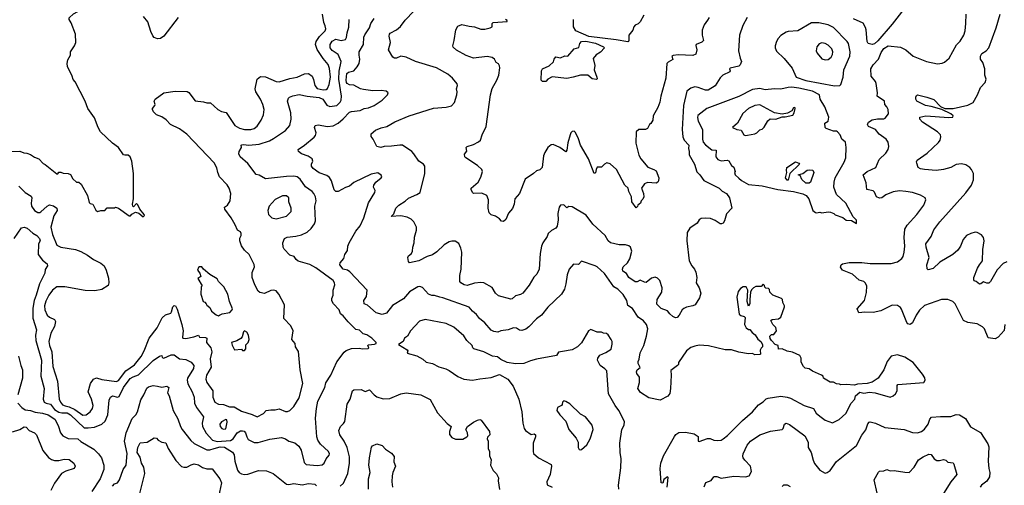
# Model space of a CAD drawing. Extents: x 1933546 to 2138868, y 524910 to 667279.
# Tile 198 of 256: x 2001422 to 2010803, y 606643 to 611083. Entities that reach past the tile are written whole.
import ezdxf

# ---------------------------------------------------------------- set-up
doc = ezdxf.new("R2010")
doc.units = 0

msp = doc.modelspace()

# ---------------------------------------------------------------- linework, layer by layer
at = {"layer": '0CON10XD'}
for points in [[(2001912.7, 611052.7), (2001893.8, 611085), (2001895, 611100), (2001935, 611137.5), (2001975, 611160), (2001986.7, 611195), (2001983.3, 611225), (2001870, 611425), (2001827.4, 611477.4), (2001797.5, 611535), (2001742.5, 611585), (2001722.9, 611615), (2001710, 611655), (2001712.5, 611675), (2001730.8, 611705), (2001755, 611768.8), (2001845, 611830), (2001865, 611852.5), (2001863.8, 611875), (2001855, 611888.8), (2001768, 611925), (2001525, 611989.5), (2001342.2, 612017.8)], [(2008354.2, 611105), (2008312.7, 611027.3), (2008280, 610935), (2008270, 610785), (2008285.9, 610715.9), (2008300, 610685), (2008287.5, 610652.5), (2008275, 610640.8), (2008190.6, 610619.4), (2008186.2, 610615), (2008192, 610595), (2008188, 610585), (2008122, 610555), (2008095, 610528.8), (2008046.9, 610453.1), (2007982.2, 610412.2), (2007955, 610409.6), (2007885, 610437.5), (2007855, 610442.2), (2007815, 610431.4), (2007778.9, 610401.1), (2007745.9, 610265), (2007734.6, 610035), (2007739.1, 609965), (2007753.1, 609933.1), (2007796.2, 609885), (2007792.9, 609855), (2007800.8, 609825), (2007800.6, 609795), (2007850, 609705), (2007872.7, 609632.7), (2007900.6, 609605), (2007939.7, 609549.7), (2008085, 609475.5), (2008115, 609448.5), (2008155.6, 609425), (2008186, 609385), (2008207.1, 609285), (2008156.8, 609233.2), (2008136.9, 609165), (2008125, 609144.2), (2008110, 609135), (2008095, 609137.1), (2008048.3, 609168.3), (2008005, 609186.9), (2007955, 609192), (2007915, 609186), (2007895, 609173.3), (2007877.7, 609142.3), (2007806.7, 609095), (2007782, 609055), (2007777.1, 608975), (2007801.4, 608785), (2007826.3, 608736.3), (2007851.1, 608705), (2007862.9, 608675), (2007872.9, 608625), (2007868.6, 608575), (2007895.8, 608525), (2007912.5, 608475), (2007899.3, 608430.7), (2007856.7, 608365), (2007835, 608353.8), (2007775, 608343.3), (2007751.2, 608328.8), (2007734.2, 608315.8), (2007706.2, 608265), (2007685, 608243.3), (2007670.7, 608240.7), (2007645, 608252.5), (2007615, 608278.8), (2007595.5, 608305.5), (2007535, 608328.6), (2007491.3, 608371.3), (2007495.8, 608415), (2007540.8, 608485), (2007542, 608525), (2007522, 608595), (2007498.8, 608618.8), (2007475, 608628.8), (2007440.3, 608619.7), (2007392.3, 608577.7), (2007375, 608579.2), (2007335, 608598.6), (2007305.7, 608584.3), (2007287.1, 608582.9), (2007225, 608624.5), (2007203.1, 608663.1), (2007168.6, 608685), (2007165.7, 608705), (2007172.9, 608725), (2007213.1, 608765), (2007235, 608803.3), (2007255.5, 608875), (2007242, 608915), (2007225, 608927.5), (2007195.5, 608935.5), (2007135, 608937.1), (2007052, 608955), (2007030, 608975), (2006999.2, 609025), (2006883.6, 609133.6), (2006818.7, 609218.7), (2006685, 609297.5), (2006655, 609301.2), (2006635, 609287.5), (2006605, 609316.2), (2006574.1, 609315.9), (2006561.2, 609295), (2006550, 609235), (2006551.4, 609175), (2006541.4, 609115), (2006528.8, 609095), (2006488, 609072), (2006457.5, 609045), (2006447.5, 609015), (2006405.8, 608954.2), (2006394.2, 608925), (2006380.8, 608855), (2006371.9, 608705), (2006350, 608655), (2006322.1, 608627.9), (2006275, 608552), (2006215, 608475.8), (2006195, 608462.5), (2006145, 608450), (2006115, 608421.2), (2006101.7, 608418.3), (2005985, 608450), (2005955, 608473.8), (2005925, 608528.8), (2005845, 608573.1), (2005815, 608577.8), (2005755, 608570.8), (2005685, 608549.2), (2005656.7, 608555), (2005626.7, 608575), (2005616.7, 608586.7), (2005614.3, 608644.3), (2005629.2, 608705), (2005635.5, 608865.5), (2005625.5, 608905.5), (2005605, 608950), (2005571.2, 608971.2), (2005538.8, 608971.2), (2005515, 608965.8), (2005465, 608935.7), (2005395, 608868), (2005355, 608842), (2005305, 608825.6), (2005225, 608783.6), (2005136.1, 608766.1), (2005126, 608776), (2005119.4, 608815), (2005127.2, 608832.8), (2005155.8, 608855), (2005164, 608875), (2005168, 608915), (2005182, 608955), (2005185, 609010), (2005203.3, 609075), (2005202.5, 609105), (2005175.9, 609155.9), (2005150.5, 609180.5), (2005115, 609198.8), (2005055, 609212), (2004962.5, 609205), (2004987, 609233), (2005004.3, 609285.7), (2005034.2, 609315.8), (2005095, 609352.5), (2005125, 609382.2), (2005205, 609415.5), (2005236.2, 609435), (2005280.6, 609615), (2005282.5, 609685), (2005268, 609705), (2005223.6, 609733.6), (2005177.5, 609805), (2005158, 609825), (2005070, 609885), (2005045, 609887.5), (2004964.6, 609875.4), (2004895, 609872.7), (2004864.5, 609864.5), (2004824, 609874), (2004790, 609945), (2004770.5, 609970.5), (2004770, 609995), (2004812.1, 610027.9), (2004865, 610051.8), (2004921.2, 610065), (2004995, 610108.1), (2005133.3, 610165), (2005365, 610240.6), (2005485, 610248.6), (2005535, 610261.2), (2005565.6, 610294.4), (2005588.6, 610365), (2005591.4, 610395), (2005584.3, 610425), (2005594.2, 610455), (2005590.6, 610470.6), (2005545.7, 610525), (2005502.8, 610562.8), (2005393.8, 610625), (2005192.5, 610685), (2005105, 610726), (2005055, 610734), (2005012.5, 610715), (2004992.5, 610715), (2004976.7, 610725), (2004937.1, 610795), (2004954, 610865), (2004942, 610925), (2004946.7, 610945), (2004953.3, 610955), (2005011.2, 610985), (2005051.8, 611018.2), (2005095, 611077.5), (2005176, 611165)], [(2009846.2, 611183.8), (2009735, 611040), (2009598.8, 610881.2), (2009567.8, 610852.2), (2009545, 610847.5), (2009507, 610857), (2009495, 610873.8), (2009485.5, 610985.5), (2009479.7, 611009.7), (2009458.9, 611048.9), (2009365, 611091.5)], [(2001370.8, 608995), (2001440.9, 609099.1), (2001465, 609104), (2001495, 609094), (2001546.1, 609046.1), (2001587.1, 609025), (2001610.6, 608995), (2001615.8, 608975), (2001602.5, 608945), (2001598.8, 608845), (2001640.3, 608790.3), (2001683.3, 608755), (2001686.2, 608735), (2001665, 608702.5), (2001662.5, 608665), (2001609.6, 608565), (2001579, 608455), (2001558.8, 608405), (2001546.5, 608333.5), (2001546.6, 608236.6), (2001581.1, 608125), (2001571.5, 608075), (2001577.5, 608025), (2001629.2, 607835), (2001624.6, 607685.4), (2001654.1, 607565), (2001645.4, 607465), (2001656.7, 607435), (2001675, 607425.3), (2001715, 607417.9), (2001755, 607367.5), (2001795, 607341), (2001823.6, 607333.6), (2001875, 607333.3), (2001906.8, 607316.8), (2002035, 607192.7), (2002075, 607190.4), (2002135, 607199.2), (2002204.6, 607225.4), (2002236.2, 607253.8), (2002263.6, 607315), (2002275.7, 607455), (2002286.6, 607483.4), (2002305, 607496.7), (2002355, 607484.6), (2002370, 607490), (2002412.7, 607575), (2002475, 607660.5), (2002502, 607678), (2002555, 607695.3), (2002695, 607832.2), (2002755, 607876), (2002775, 607880), (2002781.2, 607861.2), (2002795, 607855.8), (2002865, 607887.3), (2002895, 607887.1), (2002945, 607847.7), (2003005, 607844.2), (2003055, 607817.5), (2003081.9, 607785), (2003076.9, 607756.9), (2003019.5, 607665), (2003017.3, 607645), (2003025, 607610), (2003064.5, 607534.5), (2003083.1, 607485), (2003086.9, 607426.9), (2003105.3, 607385.3), (2003174.4, 607295), (2003160.7, 607235), (2003164.7, 607204.7), (2003199.4, 607139.4), (2003259.5, 607075), (2003305, 607061.6), (2003431, 607069), (2003455.8, 607085), (2003495, 607144.4), (2003525, 607161.4), (2003545, 607164.3), (2003559.7, 607159.7), (2003574.4, 607145), (2003585, 607104), (2003600.1, 607080.1), (2003655, 607050.6), (2003695, 607051.9), (2003805, 607082.5), (2003915, 607098), (2003953.3, 607085), (2003985, 607064.3), (2004045, 607048), (2004083.3, 607015), (2004105, 606977.5), (2004131.8, 606861.8), (2004152.9, 606842.9), (2004256.4, 606833.6), (2004305, 606840), (2004322.9, 606855), (2004343, 606897), (2004370.5, 606929.5), (2004373.3, 606945), (2004364.5, 606965), (2004287.1, 607035), (2004261.4, 607075), (2004253.3, 607105), (2004239.4, 607285), (2004248.6, 607375), (2004263.2, 607446.8), (2004328.6, 607575), (2004338.1, 607621.9), (2004386.8, 607693.2), (2004445, 607821.2), (2004515, 607913.8), (2004531.7, 607928.3), (2004582.2, 607947.8), (2004660.3, 607950.3), (2004685, 607944.5), (2004740.7, 607949.3), (2004750, 607955), (2004740, 607975), (2004745, 607983.3), (2004802.3, 607987.7), (2004817.5, 607995), (2004817.5, 608005), (2004775.8, 608045.8), (2004728.3, 608078.3), (2004695, 608088.8), (2004661.2, 608121.2), (2004625, 608130), (2004552.3, 608202.3), (2004505, 608260), (2004479.4, 608279.4), (2004465.8, 608315.8), (2004410.6, 608375), (2004396.7, 608403.3), (2004396.2, 608425), (2004410, 608455), (2004410, 608505), (2004425.5, 608555), (2004421.8, 608575), (2004407.3, 608595), (2004245, 608717.1), (2004185, 608748.2), (2004075, 608778.9), (2004055.6, 608795), (2004038, 608825), (2003995, 608838.6), (2003942, 608895), (2003934, 608915), (2003930.8, 608955), (2003944.4, 608995.6), (2003970.3, 609009.7), (2004052.7, 609017.3), (2004107.4, 609032.6), (2004161.7, 609058.3), (2004198.7, 609091.3), (2004231.2, 609135), (2004239.2, 609165), (2004234.6, 609305), (2004246, 609355), (2004240.7, 609395), (2004225.8, 609425.8), (2004209.4, 609445), (2004145, 609489.6), (2004093, 609563), (2004065, 609583.3), (2004035, 609589.6), (2003963, 609587), (2003765, 609565.6), (2003705, 609600), (2003675, 609607.5), (2003595, 609711.2), (2003523.8, 609775), (2003508.8, 609805), (2003512, 609825), (2003535.8, 609864.2), (2003533.3, 609885), (2003538.8, 609891.2), (2003555, 609894), (2003605, 609886.1), (2003705, 609895.4), (2003801.5, 609928.5), (2003838.9, 609951.1), (2003955.8, 610025), (2003994.4, 610075), (2004009.4, 610135), (2004006.7, 610195), (2003974.3, 610305), (2003982.5, 610335), (2003994, 610345), (2004025, 610357.8), (2004085, 610369.3), (2004162.7, 610352.7), (2004275, 610342.4), (2004309.6, 610325), (2004349.2, 610269.2), (2004375.6, 610254.4), (2004444.6, 610265.4), (2004474.7, 610295.3), (2004483.9, 610316.1), (2004487.7, 610355), (2004461.3, 610515), (2004466.6, 610593.4), (2004484.7, 610685), (2004455, 610750), (2004400.5, 610790.5), (2004380.6, 610815), (2004379.2, 610845), (2004400.8, 610879.2), (2004435, 610896.7), (2004485, 610885.9), (2004525, 610895.5), (2004537.4, 610912.6), (2004541.8, 610958.2), (2004559.6, 611010.4), (2004561.2, 611085)], [(2002931.2, 611105), (2002795, 610926.2), (2002765, 610903.8), (2002735, 610901.2), (2002705, 610913.8), (2002690.3, 610930.3), (2002670.7, 610970.7), (2002642.4, 611062.4), (2002603, 611113)], [(2002945, 610043.6), (2002858.6, 610085), (2002817.1, 610127.1), (2002775, 610155.7), (2002725, 610176.7), (2002697.5, 610205), (2002687.5, 610225), (2002687.5, 610235), (2002710, 610265), (2002712.5, 610275), (2002703.3, 610305), (2002712.5, 610325), (2002795, 610386.2), (2002905, 610400), (2003019.1, 610399.1), (2003035, 610388.8), (2003095, 610310), (2003175, 610300), (2003205, 610290), (2003239.5, 610289.5), (2003308.8, 610225), (2003345, 610206.9), (2003388, 610198), (2003473.3, 610075), (2003515, 610049.6), (2003564.6, 610035.4), (2003625, 610036.5), (2003655, 610045.7), (2003683.4, 610066.6), (2003721.9, 610125), (2003745.7, 610175), (2003751.4, 610225), (2003740, 610275), (2003715, 610324.2), (2003672.5, 610395), (2003667, 610423), (2003684.6, 610515), (2003717.4, 610542.6), (2003765, 610536.7), (2003865, 610494.6), (2003895, 610491.5), (2003995, 610523.6), (2004065, 610533.6), (2004135, 610567.3), (2004175, 610571.2), (2004207.3, 610545), (2004221.9, 610511.9), (2004234.6, 610455), (2004255, 610428.1), (2004315, 610415.5), (2004342.6, 610417.4), (2004355, 610425.8), (2004372.3, 610465), (2004382.6, 610535), (2004375, 610616.2), (2004361.5, 610655), (2004312.1, 610712.1), (2004257.6, 610797.6), (2004239.5, 610845), (2004246.7, 610875), (2004277.1, 610922.9), (2004332, 610975), (2004337.5, 610995), (2004332.9, 611022.9), (2004320, 611055), (2004306, 611135)], [(2008124.4, 607085.6), (2008165, 607119.2), (2008307.6, 607262.4), (2008405, 607342.9), (2008459.8, 607410.2), (2008505, 607439.2), (2008533.7, 607466.3), (2008554.6, 607475.4), (2008675, 607492.2), (2008735, 607484.4), (2008765, 607473.1), (2008895, 607404), (2008985, 607375.6), (2009010.8, 607330.8), (2009045, 607301.4), (2009095, 607264.3), (2009165, 607238), (2009228.8, 607271.2), (2009292.7, 607327.3), (2009343.8, 607425), (2009378, 607465), (2009386.7, 607495), (2009425, 607532.5), (2009465, 607521.2), (2009518.3, 607531.7), (2009573.9, 607526.1), (2009715, 607483.8), (2009745, 607496), (2009766.2, 607515), (2009781.2, 607545), (2009782.5, 607595), (2009790, 607605), (2010035, 607622.5), (2010050, 607645), (2010045, 607667.5), (2010025, 607703.3), (2009935, 607813.8), (2009855, 607863.8), (2009785, 607886.7), (2009725, 607873.3), (2009686.7, 607825), (2009654, 607745), (2009602.5, 607665), (2009545, 607627.5), (2009495, 607614), (2009405, 607606.2), (2009375, 607597.5), (2009295, 607603.3), (2009245, 607600), (2009231.7, 607608.3), (2009205, 607610), (2009175, 607627.5), (2009145, 607627.5), (2009080, 607665), (2009077.5, 607685), (2009062.5, 607695), (2008975, 607731.2), (2008943.9, 607753.9), (2008905, 607761.2), (2008890.8, 607775), (2008868.3, 607818.3), (2008868.8, 607855), (2008855, 607882.5), (2008785, 607913.8), (2008735, 607923.8), (2008685, 607943.3), (2008651.7, 607941.7), (2008650, 607975), (2008620, 607985), (2008583.6, 608023.6), (2008573, 608043), (2008570, 608065), (2008585, 608080), (2008608.3, 608081.7), (2008632.5, 608115), (2008627, 608147), (2008597, 608177), (2008580, 608215), (2008590, 608225), (2008650.8, 608229.2), (2008673.3, 608245), (2008710, 608345), (2008710, 608355), (2008692.5, 608385), (2008690, 608415), (2008680, 608425), (2008597, 608457), (2008570, 608485), (2008565, 608510), (2008555, 608520), (2008531.7, 608521.7), (2008521.7, 608531.7), (2008518.3, 608548.3), (2008505, 608560), (2008485, 608540), (2008435, 608540), (2008412.7, 608527.3), (2008394.2, 608505.8), (2008386.2, 608485), (2008377.5, 608415), (2008380, 608375), (2008365, 608350), (2008354, 608395), (2008360, 608505), (2008345, 608536.7), (2008315, 608536.7), (2008290.3, 608519.7), (2008267.3, 608492.7), (2008254.3, 608435.7), (2008277.5, 608275), (2008292.1, 608262.1), (2008325, 608253.3), (2008333.6, 608243.6), (2008327.5, 608175), (2008342.5, 608145), (2008365, 608130), (2008378.3, 608128.3), (2008400.7, 608100.7), (2008429.5, 608079.5), (2008455, 608037.5), (2008483, 608013), (2008500, 607985), (2008500, 607965), (2008485, 607950), (2008478.3, 607931.7), (2008480, 607895), (2008475, 607890), (2008425, 607887.5), (2008405, 607900), (2008365, 607898), (2008275, 607912.5), (2008204.1, 607935.9), (2008145, 607936.2), (2007985, 607974.2), (2007895, 607980), (2007855, 607970.8), (2007815, 607955.8), (2007775.5, 607924.5), (2007698.8, 607815), (2007698.8, 607795), (2007690.8, 607785), (2007625, 607739.2), (2007629.6, 607695), (2007624, 607565), (2007615, 607520), (2007596.4, 607493.6), (2007525, 607456), (2007415, 607477.1), (2007336.8, 607526.8), (2007312.5, 607565), (2007327.8, 607625), (2007326.4, 607675), (2007300.9, 607710.9), (2007297.5, 607725), (2007306.4, 607743.6), (2007332.9, 607765), (2007316, 607805), (2007314, 607825), (2007324, 607845), (2007333.3, 607905), (2007367.8, 607975), (2007394.5, 608065), (2007407.1, 608135), (2007394, 608175), (2007365, 608211.2), (2007315.5, 608245.5), (2007260.4, 608330.4), (2007215, 608358.9), (2007205.4, 608405), (2007171.1, 608461.1), (2007122, 608512), (2007081.9, 608535), (2006995, 608664.2), (2006925, 608725.8), (2006905, 608737.5), (2006775, 608780), (2006745, 608749.2), (2006699.1, 608750.9), (2006657.4, 608702.6), (2006638.9, 608651.1), (2006626.4, 608565), (2006611.8, 608515), (2006584.7, 608465.3), (2006455, 608342), (2006393.1, 608266.9), (2006345, 608232), (2006272, 608155), (2006245, 608133.1), (2006205, 608118.6), (2006185, 608121.4), (2006155, 608140.8), (2006126.1, 608143.9), (2006077.5, 608125), (2006007.5, 608115), (2005976.9, 608103.1), (2005938.4, 608108.4), (2005914, 608124), (2005855, 608191.4), (2005802.5, 608235), (2005775, 608272.5), (2005736.9, 608305), (2005705, 608343.3), (2005455, 608431.4), (2005425, 608435.7), (2005375, 608454.5), (2005347.3, 608452.7), (2005315.8, 608465), (2005259.7, 608529.7), (2005235, 608538.6), (2005215, 608536.9), (2005135, 608488.2), (2005078.5, 608421.5), (2004973.3, 608356.7), (2004915.4, 608284.6), (2004875, 608271.1), (2004818.9, 608288.9), (2004735, 608360.5), (2004704.2, 608375), (2004701.4, 608405), (2004726.2, 608445), (2004733.3, 608505), (2004568.2, 608678.2), (2004545, 608694.3), (2004505, 608703.3), (2004472, 608745), (2004476.9, 608765), (2004510, 608805), (2004521.2, 608845), (2004545, 608882.5), (2004550, 608925), (2004562.5, 608955), (2004626, 609065), (2004665, 609118.8), (2004701.2, 609195), (2004745, 609336.7), (2004805.7, 609435), (2004809.2, 609455), (2004792.9, 609485), (2004795.6, 609505), (2004815, 609532.5), (2004867.5, 609575), (2004871.4, 609585), (2004865, 609601.2), (2004835, 609622), (2004771.3, 609608.7), (2004605, 609529.4), (2004563.5, 609496.5), (2004525, 609484.4), (2004455, 609444.5), (2004435, 609444.4), (2004419.6, 609459.6), (2004394.4, 609545), (2004375, 609578.6), (2004347.3, 609597.3), (2004275, 609621.8), (2004218.1, 609665), (2004202.6, 609687.4), (2004202.5, 609705), (2004214, 609735), (2004207.5, 609755), (2004171.3, 609781.3), (2004107.5, 609805), (2004077.5, 609825), (2004076.7, 609845), (2004135, 609885.6), (2004227.8, 609962.2), (2004240.3, 609979.7), (2004245.6, 610005), (2004230.8, 610055), (2004236.7, 610075), (2004265, 610080.4), (2004356.2, 610063.8), (2004408.6, 610071.4), (2004455, 610097.1), (2004505, 610136.7), (2004565, 610200.4), (2004585, 610208.2), (2004665, 610218.1), (2004705, 610235.6), (2004745, 610241.4), (2004800, 610265), (2004875, 610314), (2004926.7, 610365), (2004933.3, 610385), (2004915, 610401.2), (2004865, 610408.6), (2004785.9, 610404.1), (2004698.3, 610418.3), (2004670, 610425), (2004605, 610457.8), (2004565, 610463.2), (2004543.3, 610473.3), (2004534.7, 610485), (2004531.8, 610505), (2004540.6, 610569.4), (2004555, 610582.7), (2004605, 610596.5), (2004636, 610634), (2004658, 610665), (2004664, 610705), (2004655.8, 610745), (2004658.1, 610775), (2004698.8, 610845), (2004702.5, 610915), (2004710.9, 610939.1), (2004754.6, 611005), (2004768.5, 611045), (2004799.5, 611095)], [(2007990.6, 611105), (2007975, 611078), (2007945, 611033.3), (2007925.8, 610984.2), (2007922.9, 610935), (2007935.6, 610884.4), (2007920.3, 610869.7), (2007867.5, 610845), (2007863.6, 610836.4), (2007873.8, 610795), (2007865.5, 610754.5), (2007835, 610741.2), (2007695, 610747.3), (2007647.5, 610742.5), (2007636.7, 610735), (2007646.1, 610703.9), (2007601.1, 610678.9), (2007589.2, 610665), (2007577.1, 610525), (2007529.2, 610355), (2007520, 610295), (2007500.8, 610245), (2007456.7, 610165), (2007453.3, 610125), (2007436.2, 610093.8), (2007422.5, 610085), (2007402.5, 610045), (2007383.6, 610036.4), (2007320, 610035), (2007296.1, 610013.9), (2007293.3, 609905), (2007320.7, 609790.7), (2007340, 609755), (2007406.1, 609676.1), (2007465, 609655.7), (2007485, 609641.2), (2007510, 609575), (2007508, 609545), (2007503.3, 609535), (2007485, 609524.2), (2007405, 609530.5), (2007373.8, 609516.2), (2007346.2, 609475), (2007364, 609425), (2007367.1, 609392.9), (2007358.3, 609371.7), (2007342.5, 609355), (2007337.5, 609335), (2007310, 609315), (2007308.3, 609301.7), (2007295, 609290), (2007254.2, 609345), (2007252.2, 609395), (2007224.3, 609445), (2007220, 609475), (2007186.4, 609506.4), (2007108.8, 609655), (2007048.8, 609708.8), (2007015, 609716.7), (2006993.9, 609706.1), (2006965, 609677.5), (2006925, 609676.7), (2006913.3, 609655), (2006908.3, 609621.7), (2006895, 609617.5), (2006841.2, 609755), (2006765.8, 609885), (2006745.8, 609945.8), (2006716.1, 610006.1), (2006705, 610020), (2006685, 610017.5), (2006672.5, 610005), (2006667.5, 609985), (2006645, 609910), (2006635, 609840), (2006625, 609822.5), (2006567.5, 609865), (2006505, 609893.3), (2006485, 609890), (2006455, 609863.3), (2006424, 609815), (2006412.5, 609785), (2006400, 609675), (2006378.3, 609651.7), (2006345, 609642.5), (2006317.5, 609615), (2006238.3, 609561.7), (2006184, 609425), (2006139.4, 609375), (2006132.2, 609325), (2006117.4, 609282.6), (2006080.7, 609239.3), (2006055, 609177.5), (2006031.7, 609158.3), (2006011.7, 609161.7), (2005992.5, 609185), (2005955, 609210), (2005915, 609222.5), (2005895, 609242.5), (2005884.2, 609285), (2005890, 609365), (2005873.3, 609405), (2005825, 609428.6), (2005747, 609427), (2005737.5, 609435), (2005723.3, 609463.3), (2005724, 609475), (2005790, 609535), (2005815, 609580), (2005831.2, 609635), (2005826.7, 609655), (2005784.1, 609694.1), (2005672.5, 609765), (2005662.5, 609775), (2005660.7, 609799.3), (2005681.7, 609828.3), (2005677.5, 609865), (2005686.7, 609875), (2005745, 609892.5), (2005795, 609918), (2005813.8, 609935), (2005828.8, 609985), (2005865.8, 610064.2), (2005907.5, 610365), (2005924.5, 610425.5), (2005967.5, 610505), (2005985.7, 610554.3), (2005996.8, 610623.2), (2005994.3, 610644.3), (2005985, 610661.2), (2005961.2, 610675), (2005945, 610708), (2005923.2, 610723.2), (2005875, 610732.9), (2005745, 610714.4), (2005675, 610740), (2005583.5, 610793.5), (2005551.7, 610821.7), (2005547.5, 610835), (2005562.5, 610885), (2005576.7, 610985), (2005595, 611022.5), (2005635, 611037.1), (2005705, 611020), (2005755, 611016), (2005815, 610994), (2005855, 610994), (2005905, 611003.8), (2005922.5, 611015), (2005924.2, 611045), (2005933.7, 611056.3), (2006065.7, 611064.3), (2006066.2, 611075), (2006051.2, 611085)], [(2007369.2, 611125), (2007335, 611063.8), (2007315.8, 611044.2), (2007285, 611030), (2007273.9, 611016.1), (2007265, 610982.5), (2007226.2, 610935), (2007226.2, 610885), (2007223.8, 610875), (2007215, 610871.1), (2007105, 610891.5), (2006845, 610923.8), (2006721.2, 610975), (2006698, 611015), (2006699.2, 611085)], [(2009865, 609445.8), (2009805, 609450.8), (2009745, 609440.8), (2009675, 609413.5), (2009636.3, 609383.7), (2009615, 609380), (2009585, 609393.1), (2009567.4, 609437.4), (2009552.6, 609452.6), (2009492.2, 609465), (2009488.3, 609528.3), (2009456.7, 609605), (2009496, 609635), (2009578.5, 609675), (2009609.8, 609750.2), (2009675, 609810.8), (2009695.6, 609845), (2009704.1, 609874.1), (2009695.7, 609915), (2009676.7, 609945), (2009611.1, 609991.1), (2009577.1, 610035), (2009510, 610065), (2009500, 610085), (2009510, 610105), (2009545, 610126.8), (2009595, 610136.5), (2009655, 610136.4), (2009668.9, 610145), (2009698.8, 610185), (2009698, 610225), (2009685, 610253.3), (2009663.3, 610275), (2009660, 610305), (2009592.6, 610352.6), (2009594.5, 610385), (2009583.1, 610475), (2009575.7, 610495), (2009535.5, 610545), (2009531.2, 610615), (2009555, 610652.9), (2009605.8, 610705), (2009629.7, 610770.3), (2009655, 610806.7), (2009697, 610833), (2009815, 610820), (2009864.1, 610794.1), (2009935, 610733.8), (2010063, 610683), (2010165, 610660.8), (2010212.3, 610667.7), (2010232.7, 610677.3), (2010277.5, 610715), (2010348.3, 610841.7), (2010381.3, 610878.7), (2010417.1, 610935), (2010428.6, 610975), (2010436.9, 611045), (2010440.6, 611135)], [(2010065, 610345.6), (2010130.5, 610320.5), (2010194.2, 610254.2), (2010237.3, 610237.3), (2010315, 610237.5), (2010455, 610268.8), (2010505, 610293.3), (2010548.8, 610365), (2010575, 610437.5), (2010621.2, 610485), (2010628.8, 610515), (2010618, 610555), (2010617.5, 610615), (2010599.2, 610675), (2010575.5, 610705.5), (2010576.2, 610735), (2010589.4, 610760.6), (2010630, 610785), (2010654, 610815), (2010726, 611005), (2010763.3, 611135)], [(2001345, 609827.5), (2001425, 609830), (2001463, 609813), (2001491.7, 609811.7), (2001525, 609797.5), (2001563, 609773), (2001605, 609757.5), (2001645, 609712.5), (2001665, 609702.5), (2001775, 609612.5), (2001786.4, 609613.6), (2001795, 609630), (2001815, 609630), (2001835, 609620), (2001885, 609616.7), (2001905, 609606.7), (2001930, 609565), (2001962.5, 609535), (2001985, 609532.5), (2002007.5, 609515), (2002067.5, 609405), (2002085, 609340), (2002095, 609330), (2002120, 609325), (2002147.5, 609267.5), (2002163, 609253), (2002195, 609262.5), (2002235, 609262.5), (2002255, 609290), (2002325, 609290), (2002335, 609296.7), (2002362.5, 609285), (2002465, 609212.5), (2002478.3, 609211.7), (2002490.7, 609229.3), (2002525, 609247.5), (2002558.3, 609238.3), (2002598.3, 609201.7), (2002610, 609215), (2002607.5, 609225), (2002567.5, 609275), (2002548.3, 609318.3), (2002535, 609330), (2002505, 609300), (2002500, 609305), (2002497.5, 609325), (2002507.5, 609375), (2002506.7, 609615), (2002491.2, 609735), (2002475.9, 609775.9), (2002455, 609792.5), (2002425, 609790), (2002410, 609795), (2002365, 609863.3), (2002306.1, 609906.1), (2002193.3, 610015), (2002168.8, 610055), (2002135, 610147.5), (2002072.5, 610235), (2002046.2, 610305), (2001951.2, 610491.2), (2001931.7, 610511.7), (2001923.3, 610545), (2001877.5, 610635), (2001873.3, 610665), (2001881.2, 610698.8), (2001906.7, 610745), (2001906.7, 610775), (2001944, 610835), (2001956.1, 610866.1), (2001954, 610945), (2001912.7, 611052.7)], [(2009185, 610452.8), (2009235, 610454.1), (2009245.6, 610465), (2009266.5, 610535), (2009274.1, 610605), (2009331.2, 610735), (2009333.9, 610775), (2009317.1, 610855), (2009305, 610875.6), (2009175, 611007.5), (2009125, 611032.9), (2009035, 611052.5), (2008965, 611052.5), (2008835, 610976.4), (2008745, 610970.8), (2008725, 610962.5), (2008675, 610931.2), (2008647, 610903), (2008631.2, 610875), (2008621.2, 610835), (2008621.2, 610815), (2008633.4, 610783.4), (2008705, 610711.2), (2008781.7, 610621.7), (2008820.8, 610535), (2008911.7, 610501.7), (2009185, 610452.8)], [(2006403.8, 610493.8), (2006390, 610505), (2006393.3, 610595), (2006402.5, 610615), (2006467.4, 610642.6), (2006508.3, 610681.7), (2006513.8, 610705), (2006530.5, 610729.5), (2006575, 610720), (2006615, 610736.7), (2006643.6, 610736.4), (2006705, 610806), (2006750.8, 610819.2), (2006760, 610855), (2006775.8, 610874.2), (2006815, 610879.5), (2006908.6, 610858.6), (2006985.4, 610825.4), (2006993.3, 610815), (2006957, 610773), (2006915, 610746.7), (2006886.7, 610713.3), (2006902, 610645), (2006894.3, 610605), (2006921.2, 610535), (2006922.5, 610517.5), (2006917, 610513), (2006875, 610520), (2006835, 610553.8), (2006765, 610554.2), (2006696.6, 610533.4), (2006635, 610523.3), (2006495, 610539.2), (2006455, 610516.2), (2006435, 610494), (2006403.8, 610493.8)], [(2009095, 610698.6), (2009125, 610702), (2009154.5, 610725.5), (2009165, 610750), (2009169.5, 610775), (2009159.1, 610805), (2009125, 610840.5), (2009095, 610857.1), (2009065, 610861.5), (2009037.9, 610852.1), (2009017.5, 610825), (2009012, 610785), (2009019.2, 610765), (2009065, 610710), (2009095, 610698.6)], [(2009395, 609140), (2009395, 609170), (2009363, 609203), (2009293.8, 609335), (2009202.9, 609415), (2009180, 609485), (2009181.5, 609535), (2009190, 609575), (2009278, 609725), (2009292, 609765), (2009296.7, 609865), (2009290, 609915), (2009254.5, 609944.5), (2009240.6, 609985), (2009215, 610013.3), (2009205, 610019.5), (2009175, 610019.6), (2009105, 610044.4), (2009095, 610054), (2009092.3, 610095), (2009123.3, 610116.7), (2009129.8, 610155), (2009092.2, 610252.2), (2009048.8, 610325), (2009040.8, 610365), (2008975, 610401), (2008845, 610430.8), (2008779.5, 610439.5), (2008745, 610437.8), (2008675, 610419.2), (2008615, 610422.5), (2008525, 610414), (2008475, 610426.9), (2008405, 610415.7), (2008275, 610349.4), (2007968.8, 610235), (2007881.9, 610168.1), (2007878.6, 610151.4), (2007885.3, 610115), (2007927.8, 610035), (2007926.2, 609945), (2007933.9, 609915), (2007955, 609889.3), (2008015, 609843.1), (2008058.1, 609838.1), (2008055.3, 609775), (2008075, 609748.4), (2008105, 609737.1), (2008163.8, 609743.8), (2008177.7, 609737.7), (2008205, 609692.5), (2008227, 609677), (2008240, 609635), (2008232.5, 609625), (2008238.8, 609605), (2008275, 609572.5), (2008298.3, 609548.3), (2008365, 609510), (2008495, 609497.4), (2008645, 609465.3), (2008795, 609443.8), (2008885, 609422.2), (2008915.7, 609405), (2008940.8, 609375), (2008980, 609265), (2009003.9, 609243.9), (2009015, 609240), (2009045, 609247.5), (2009065, 609242.5), (2009125, 609250), (2009147, 609247), (2009180, 609235), (2009193, 609223), (2009265, 609197.5), (2009295, 609172.5), (2009347, 609167), (2009395, 609140)], [(2010825.9, 608774.1), (2010791.2, 608758.8), (2010735, 608696.7), (2010670, 608585), (2010655, 608570), (2010635, 608570), (2010605, 608582.5), (2010580, 608565), (2010565, 608562.5), (2010535, 608586.7), (2010515, 608593.3), (2010511.7, 608601.7), (2010512.9, 608625), (2010548.6, 608715), (2010565, 608746.7), (2010595.8, 608785), (2010597.7, 608892.3), (2010610, 608975), (2010603.3, 609005), (2010585, 609032.5), (2010543.9, 609053.9), (2010526.1, 609056.1), (2010484.2, 609045.8), (2010443.3, 609025), (2010411.7, 608988.3), (2010384.4, 608925), (2010358.6, 608885), (2010312, 608845), (2010188.3, 608771.7), (2010125, 608710.8), (2010078.3, 608698.3), (2010068.3, 608708.3), (2010066.2, 608745), (2010088.1, 608815), (2010058, 608915), (2010056.2, 608945), (2010106, 609015), (2010132.4, 609077.6), (2010188.9, 609155), (2010437.8, 609432.2), (2010490.6, 609505), (2010509.4, 609555), (2010508.9, 609615), (2010491.4, 609655), (2010475, 609674.2), (2010437.9, 609697.9), (2010395, 609710), (2010345, 609700.8), (2010293.3, 609675), (2010225, 609653.3), (2010155, 609643.5), (2010043.2, 609653.2), (2010005, 609662), (2009983.3, 609675), (2009968.8, 609715), (2009966.4, 609726.4), (2009974, 609745), (2010069.4, 609810.6), (2010177.2, 609912.8), (2010192.5, 609935), (2010199.2, 609965), (2010194, 609985), (2010165, 610014.2), (2010022.5, 610105), (2009998.8, 610135), (2009998.8, 610155), (2010055, 610166.1), (2010275, 610150.9), (2010312.5, 610155), (2010316.2, 610165), (2010294, 610185), (2010207.3, 610227.3), (2010106.4, 610256.4), (2010050.6, 610265), (2009968.8, 610305), (2009960, 610325), (2009960, 610345), (2009965, 610360), (2009975, 610367.5), (2010065, 610345.6)], [(2008335, 609978.1), (2008355, 609982), (2008426.7, 609995), (2008446.7, 610005), (2008475, 610033.3), (2008495, 610038), (2008515, 610058.6), (2008551, 610119), (2008572.9, 610137.1), (2008625, 610134.2), (2008685, 610156), (2008715, 610156), (2008787.3, 610172.7), (2008800.8, 610195), (2008810, 610235), (2008806, 610245), (2008795, 610243.3), (2008777.4, 610212.6), (2008738.9, 610191.1), (2008685, 610182.9), (2008613.3, 610193.3), (2008475, 610270.4), (2008425, 610264.3), (2008365, 610235.6), (2008313.1, 610186.9), (2008262.4, 610097.6), (2008212.5, 610055), (2008255, 610036.7), (2008295, 610030), (2008320, 609985), (2008335, 609978.1)], [(2001415, 609495.7), (2001475.5, 609435), (2001531.6, 609401.6), (2001536.5, 609385), (2001530.7, 609335), (2001536.1, 609305), (2001563.3, 609265), (2001595, 609243.8), (2001613.5, 609243.5), (2001625, 609250.4), (2001685, 609305.4), (2001705, 609316.2), (2001745, 609306.7), (2001775.6, 609285), (2001780.6, 609265), (2001747, 609213), (2001720.4, 609105), (2001736, 609035), (2001775, 608934.5), (2001815, 608912.5), (2001955, 608891.6), (2002005, 608873.2), (2002068.8, 608838.8), (2002125, 608797.1), (2002195, 608762.9), (2002227.5, 608735), (2002245.8, 608695.8), (2002268.3, 608618.3), (2002271.2, 608575), (2002265, 608550), (2002205, 608510.8), (2002138.8, 608498.8), (2002045, 608501.9), (2001852.8, 608537.2), (2001775, 608535.5), (2001735.4, 608505), (2001700, 608455), (2001672.3, 608397.7), (2001659.7, 608355), (2001660.3, 608315), (2001683.5, 608265), (2001705, 608246.4), (2001753.3, 608225), (2001764.1, 608205), (2001755, 608157.5), (2001718, 608095), (2001700.2, 608015), (2001705.3, 607975.3), (2001727.5, 607915), (2001738.1, 607775), (2001782.7, 607635), (2001799.1, 607465), (2001810, 607435), (2001831.1, 607411.1), (2001855, 607399.8), (2001895, 607392.7), (2001947.1, 607367.1), (2002025, 607311.6), (2002054.2, 607315), (2002095, 607342.7), (2002115.5, 607375), (2002122.2, 607405), (2002105.4, 607465), (2002075.7, 607535), (2002095.5, 607614.5), (2002124.3, 607655), (2002155, 607669.5), (2002205, 607651.2), (2002345, 607634.1), (2002365, 607642.4), (2002432.9, 607735), (2002515, 607791.8), (2002579, 607871), (2002608, 607925), (2002654.3, 608045.7), (2002730.5, 608145), (2002780.2, 608239.8), (2002811.3, 608268.7), (2002863.3, 608285), (2002867.7, 608297.7), (2002880, 608345), (2002895, 608358.8), (2002905.6, 608355.6), (2002921.7, 608321.7), (2002968, 608175), (2002978.2, 608115), (2002972.9, 608055), (2002976.7, 608045), (2003003.8, 608043.8), (2003082.2, 608057.8), (2003125, 608076.2), (2003134.5, 608054.5), (2003192.7, 608052.7), (2003204.4, 608045), (2003203.1, 608005), (2003243.8, 607955), (2003253, 607917), (2003238.3, 607848.3), (2003245, 607770), (2003203.5, 607695), (2003196.4, 607655), (2003204.5, 607625), (2003261.1, 607545), (2003263.3, 607485), (2003282.2, 607435), (2003315, 607416.4), (2003365, 607413.1), (2003422.3, 607392.3), (2003465, 607390.6), (2003535, 607351.8), (2003636.9, 607316.9), (2003685, 607295.7), (2003745, 607328.6), (2003772, 607355), (2003815, 607364.5), (2003856.3, 607363.7), (2003895, 607371.4), (2003955, 607345.8), (2003975, 607346), (2003994.4, 607355.6), (2004035, 607393.8), (2004085, 607476.2), (2004120.9, 607615), (2004095.6, 607745), (2004078.3, 607918.3), (2004051.2, 607965), (2004046.2, 607995), (2004015.8, 608035), (2004027.5, 608115), (2004005, 608163.3), (2003938.8, 608235), (2003943.8, 608365), (2003892, 608465), (2003865, 608496.2), (2003845, 608504), (2003815, 608500), (2003755, 608472.5), (2003710.3, 608480.3), (2003694.3, 608495), (2003661.4, 608555), (2003637.1, 608625), (2003638.3, 608671.7), (2003660, 608725), (2003655, 608747.5), (2003610, 608845), (2003563.8, 608885), (2003535, 608927.5), (2003520, 608975), (2003520.7, 608999.3), (2003532.5, 609025), (2003532.5, 609045), (2003525, 609060), (2003497.5, 609075), (2003475, 609127.5), (2003435.6, 609195), (2003376, 609275), (2003372.5, 609295), (2003402.5, 609315), (2003427.5, 609355), (2003433.8, 609425), (2003419.2, 609475), (2003397.4, 609507.4), (2003325, 609583.8), (2003309.2, 609625), (2003301.7, 609671.7), (2003275, 609716.7), (2003015, 609992.9), (2002945, 610043.6)], [(2008745, 609552.5), (2008735, 609552.5), (2008717.5, 609575), (2008732.5, 609625), (2008727.5, 609645), (2008732.5, 609675), (2008815, 609727.5), (2008845, 609716.2), (2008852.5, 609705), (2008760, 609615), (2008745, 609552.5)], [(2008945, 609523.3), (2008913.6, 609523.6), (2008875, 609560), (2008858.3, 609598.3), (2008840, 609605), (2008885, 609617.5), (2008925, 609647.5), (2008945, 609652.5), (2008978.3, 609648.3), (2008987.5, 609625), (2008956.2, 609535), (2008945, 609523.3)], [(2003865, 609183.6), (2003965, 609210.8), (2004007.5, 609255), (2004010, 609285), (2003987.3, 609345), (2003987.5, 609385), (2003965, 609404.2), (2003925, 609402.2), (2003855, 609367.5), (2003799.4, 609305), (2003785.7, 609265), (2003794, 609225), (2003824, 609195), (2003865, 609183.6)], [(2010807.1, 608175), (2010800.7, 608119.3), (2010745, 608054.4), (2010715, 608040.6), (2010648, 608048), (2010615, 608134.2), (2010595, 608155.6), (2010545, 608181.9), (2010455, 608194.4), (2010415.4, 608215.4), (2010335, 608373.8), (2010313.3, 608395), (2010265, 608416), (2010205, 608414.2), (2010041.3, 608358.7), (2009995, 608314), (2009961.9, 608265), (2009927.1, 608192.9), (2009905, 608178.1), (2009885, 608184.4), (2009874.4, 608195), (2009825, 608323.3), (2009815, 608338.8), (2009785, 608358), (2009735, 608360.8), (2009625, 608305.7), (2009555, 608290), (2009475, 608294), (2009418.3, 608288.3), (2009401.2, 608325), (2009471.4, 608405), (2009490.8, 608480.8), (2009494, 608544), (2009478.8, 608575), (2009465.6, 608585.6), (2009420.5, 608600.5), (2009358, 608655), (2009260, 608695), (2009243.6, 608723.6), (2009250, 608745), (2009260, 608755), (2009325, 608767.5), (2009445, 608767.1), (2009525, 608756.7), (2009725, 608757.1), (2009785.6, 608774.4), (2009826.2, 608805), (2009839.2, 608825), (2009848.6, 608865), (2009854.4, 608925), (2009848.8, 609005), (2009854.1, 609085.9), (2009876, 609124), (2009969.2, 609225), (2010035, 609313.8), (2010056.2, 609365), (2010047.5, 609385), (2010005, 609410), (2009927.5, 609435), (2009865, 609445.8)], [(2003315, 608260), (2003325, 608264), (2003350.9, 608279.1), (2003425, 608290.8), (2003446.7, 608315), (2003448.8, 608325), (2003420, 608395), (2003406.2, 608465), (2003366.7, 608535), (2003317.5, 608585), (2003303, 608613), (2003233.6, 608653.6), (2003173.6, 608703.6), (2003156.1, 608726.1), (2003135, 608727.5), (2003125, 608720), (2003117.5, 608695), (2003137.5, 608665), (2003147.5, 608635), (2003120, 608615), (2003160, 608545), (2003150, 608535), (2003147.5, 608465), (2003170, 608395), (2003185, 608390), (2003200, 608375), (2003205, 608360), (2003235, 608340), (2003250, 608305), (2003295, 608267.5), (2003315, 608260)], [(2007130, 606605), (2007128, 606645), (2007150.8, 606809.2), (2007151.2, 606895), (2007142, 606955), (2007140, 607045), (2007157.5, 607175), (2007182.1, 607217.9), (2007183, 607253), (2007130.8, 607355), (2007094.2, 607405), (2007032, 607515), (2007015.4, 607735.4), (2006998, 607755), (2006951.2, 607785), (2006926.2, 607835), (2006930, 607855), (2006948.8, 607885), (2007005, 607908.8), (2007058.3, 607941.7), (2007068, 607988), (2007066.7, 608015), (2007057.5, 608035), (2007029.3, 608079.3), (2007011.7, 608091.7), (2006985, 608092.5), (2006965, 608102.5), (2006925, 608102.5), (2006865, 608127.5), (2006842.5, 608115), (2006775, 608002.5), (2006737.3, 607962.7), (2006685, 607936.2), (2006595, 607918.6), (2006556.4, 607913.6), (2006535, 607882.5), (2006345, 607846.7), (2006288.3, 607831.7), (2006225.9, 607804.1), (2006145, 607802.5), (2006065, 607814), (2006005, 607843.3), (2005975, 607868), (2005925.9, 607875.9), (2005845, 607915.7), (2005750, 607945), (2005738.8, 607955), (2005733.8, 607975), (2005681.2, 608025), (2005655, 608070), (2005559.7, 608149.7), (2005485, 608185.6), (2005286.2, 608223.8), (2005231.9, 608208.1), (2005145, 608116.7), (2005116, 608065), (2005090, 608045), (2005075.9, 608014.1), (2005032.5, 607985), (2005112.5, 607935), (2005120, 607925), (2005115, 607902.5), (2005206.5, 607876.5), (2005263.3, 607845), (2005295, 607816), (2005355, 607803.8), (2005415, 607774.2), (2005482.5, 607755), (2005515, 607738.8), (2005595, 607681.2), (2005655, 607653.8), (2005735, 607646.2), (2005805, 607660), (2005915, 607670), (2005995, 607701.4), (2006073.8, 607655), (2006125, 607590), (2006177.5, 607465), (2006206, 607345), (2006216.4, 607236.4), (2006230, 607185), (2006242.5, 607165), (2006295, 607126.7), (2006325, 607133.3), (2006336.2, 607125), (2006338, 607105), (2006314.4, 607045), (2006312.9, 606965), (2006317.8, 606947.8), (2006364.5, 606904.5), (2006485, 606842.5), (2006488.6, 606825), (2006475.7, 606745), (2006443.8, 606675), (2006448.3, 606648.3), (2006495, 606626.9)], [(2003565, 607930), (2003577.5, 607945), (2003578.3, 607981.7), (2003597.5, 608005), (2003610, 608035), (2003602.5, 608075), (2003585, 608102.5), (2003565, 608116.7), (2003555, 608106.2), (2003541.4, 608058.6), (2003528.5, 608041.5), (2003490, 608020), (2003440, 608005), (2003445, 607980), (2003470, 607935), (2003535, 607940), (2003545, 607930), (2003565, 607930)], [(2001410, 607875), (2001432.2, 607785), (2001448.1, 607745), (2001449.5, 607665), (2001405.7, 607505)], [(2002305, 606636.2), (2002325, 606658.8), (2002355, 606666.7), (2002372.5, 606695), (2002408.6, 606795), (2002436.8, 606835), (2002445.6, 606945.6), (2002420, 607065), (2002437.5, 607145), (2002495, 607280), (2002529.2, 607315), (2002544.2, 607345), (2002575, 607458.8), (2002605.8, 607505), (2002635, 607570), (2002648, 607582), (2002695, 607593.8), (2002735, 607590), (2002775, 607578), (2002825, 607587.5), (2002843.3, 607575), (2002831.2, 607525), (2002847.8, 607495), (2002885, 607356.7), (2002927.8, 607277.8), (2002953.1, 607205), (2002970, 607175), (2003052, 607072), (2003085, 607042.9), (2003205, 606982.1), (2003235, 606981.3), (2003274.2, 606995), (2003330.7, 607009.3), (2003375, 607006.1), (2003449.8, 606959.8), (2003464.4, 606935), (2003471.9, 606875), (2003497.9, 606787.9), (2003513.8, 606765), (2003535, 606752.5), (2003565, 606745.8), (2003595, 606748.6), (2003696.7, 606783.3), (2003775, 606780.8), (2003836.7, 606755), (2003965, 606654.4), (2003985, 606651.5), (2004035, 606659.1), (2004115, 606646.8), (2004175, 606660), (2004233.6, 606653.6), (2004249.8, 606639.8)], [(2004475, 606636.2), (2004507.5, 606665), (2004547.5, 606755), (2004565.7, 606855.7), (2004563.1, 606915), (2004541.9, 607005), (2004512.5, 607065), (2004473.2, 607123.2), (2004461.5, 607165), (2004477.5, 607205), (2004508, 607232), (2004519.6, 607250.4), (2004543.1, 607416.9), (2004569.4, 607465), (2004594.4, 607545.6), (2004605, 607553.8), (2004675, 607557.1), (2004715, 607538), (2004755, 607552.5), (2004800, 607505), (2004825, 607487.5), (2004885, 607468), (2004948.3, 607471.7), (2005055, 607514), (2005105, 607524), (2005245, 607506.2), (2005332.7, 607462.7), (2005403.3, 607335), (2005495, 607233.8), (2005533.3, 607205), (2005516.7, 607155), (2005517, 607127), (2005540.7, 607100.7), (2005575, 607083.3), (2005645, 607084), (2005683.8, 607105), (2005690.8, 607115), (2005689.4, 607145), (2005673.1, 607175), (2005689.4, 607205), (2005745, 607245.5), (2005785, 607264.4), (2005805, 607270), (2005820, 607265), (2005898.9, 607155), (2005900, 607125), (2005879.1, 607100.9), (2005875.6, 607085), (2005886.9, 607065), (2005886.7, 606995), (2005898.8, 606965), (2005898.8, 606925), (2005914, 606885), (2005906.9, 606835), (2005934.2, 606785), (2005965, 606752.5), (2005983.8, 606715), (2005982, 606685), (2005992.3, 606602.3)], [(2001405.8, 607425.8), (2001444, 607385), (2001475, 607363.5), (2001525, 607355.6), (2001569.4, 607339.4), (2001640.5, 607330.5), (2001695, 607314.7), (2001756.2, 607275), (2001788.6, 607215), (2001810.9, 607145), (2001834.8, 607114.8), (2001885, 607090.9), (2001977.7, 607087.7), (2002005, 607060.5), (2002129.3, 606989.3), (2002174.2, 606945), (2002201.9, 606905), (2002222.5, 606835), (2002224, 606795), (2002187.8, 606705), (2002110.8, 606585)], [(2006765, 606980), (2006775, 606983.8), (2006825, 607028.8), (2006857.5, 607085), (2006884.5, 607175), (2006876.9, 607216.9), (2006814, 607295), (2006765, 607321.4), (2006665, 607421.2), (2006625, 607443.3), (2006605, 607447.5), (2006593, 607437), (2006592, 607415), (2006584.4, 607405.6), (2006545, 607386.7), (2006540.8, 607355), (2006567.1, 607315), (2006624.3, 607255), (2006653.1, 607175), (2006723.5, 607093.5), (2006742.5, 607055), (2006744.2, 607005), (2006751.2, 606985), (2006765, 606980)], [(2007941.9, 606628.1), (2007960.5, 606669.5), (2008010.7, 606689.3), (2008035, 606724), (2008043.3, 606726.7), (2008065, 606727.5), (2008105, 606712.9), (2008225, 606729.2), (2008335.8, 606724.2), (2008373.3, 606735), (2008394.2, 606775), (2008385.6, 606825), (2008331.8, 606881.8), (2008315.8, 606905), (2008312.4, 606922.4), (2008315.6, 606945), (2008352.8, 607027.2), (2008385, 607063.8), (2008473.3, 607125), (2008575, 607161.1), (2008685, 607176), (2008695.7, 607185), (2008707.5, 607225), (2008725, 607234.3), (2008755, 607224.5), (2008903.6, 607113.6), (2008932.7, 607055), (2008935.6, 607005), (2008964.3, 606955), (2008981.8, 606881.8), (2008995, 606850), (2009045, 606786.2), (2009095, 606760), (2009115.9, 606764.1), (2009145, 606783.3), (2009205, 606870), (2009395, 607022.5), (2009445, 607122), (2009485, 607170.8), (2009501.7, 607228.3), (2009515, 607245.8), (2009525, 607248.6), (2009577.2, 607237.2), (2009665, 607194.4), (2009850, 607175), (2009927.7, 607147.7), (2009975, 607144.2), (2010012.7, 607157.3), (2010041.4, 607178.6), (2010077.1, 607225), (2010092.9, 607275), (2010108.3, 607291.7), (2010195, 607300.9), (2010295, 607300.6), (2010345, 607320), (2010375, 607316.4), (2010431.7, 607281.7), (2010482.2, 607202.2), (2010577.3, 607147.3), (2010645, 607040), (2010655, 607010), (2010650, 606875), (2010654.2, 606805), (2010664.4, 606765), (2010661.4, 606725), (2010635, 606684.3), (2010586.9, 606645), (2010573.5, 606626.5)], [(2003365, 607177.8), (2003385, 607182.9), (2003398.6, 607245), (2003395, 607267.5), (2003385, 607270), (2003345, 607248.8), (2003330, 607225), (2003332.5, 607205), (2003348, 607185), (2003365, 607177.8)], [(2001354, 607154), (2001423.3, 607176.7), (2001465, 607199.4), (2001485, 607198.8), (2001513.3, 607165), (2001563.4, 607143.4), (2001584, 607125), (2001644.2, 606975), (2001698.3, 606908.3), (2001725, 606889.2), (2001755, 606879.2), (2001795, 606880), (2001845, 606893.8), (2001895, 606890), (2001938, 606855), (2001951.2, 606825), (2001942.5, 606805), (2001862.2, 606777.8), (2001822, 606755), (2001754.2, 606665), (2001718, 606595)], [(2007591.5, 606625), (2007599.2, 606719.2), (2007595, 606723.3), (2007560, 606700), (2007548.8, 606665), (2007535, 606667.5), (2007524.2, 606805), (2007530, 606855), (2007556, 606925), (2007661.2, 607108.8), (2007675, 607126.7), (2007703.6, 607146.4), (2007765, 607150), (2007847.5, 607135), (2007887.3, 607107.3), (2007887.5, 607065), (2007895, 607060), (2007975, 607090), (2008001.2, 607091.2), (2008035, 607074.2), (2008075, 607069.2), (2008105, 607074.2), (2008124.4, 607085.6)], [(2002549.7, 606500.3), (2002615.5, 606755), (2002604.7, 606815), (2002581.4, 606855), (2002571.3, 606911.3), (2002540.8, 606955), (2002546.6, 607003.4), (2002571.4, 607048.6), (2002636.8, 607053.2), (2002705, 607096.2), (2002725, 607093.8), (2002742, 607075), (2002775, 607056), (2002815, 607048.8), (2002835.6, 606995.6), (2002909.2, 606879.2), (2002965, 606824), (2002985, 606815.8), (2003015, 606815.8), (2003055, 606839.4), (2003085, 606847.3), (2003125, 606839.4), (2003165, 606814.4), (2003205, 606801.9), (2003255, 606800), (2003328.1, 606705), (2003344.3, 606665.7), (2003317.1, 606535)], [(2004746.2, 606605), (2004746.5, 606705), (2004760.8, 606765), (2004750, 606835), (2004754.6, 606905.4), (2004775, 607007.5), (2004785, 607020), (2004825, 607037.5), (2004875, 607023.8), (2004907.9, 606987.9), (2004965, 606948.8), (2004988.7, 606918.7), (2004987.5, 606867.5), (2005001.2, 606825), (2004976, 606765), (2004971.4, 606735), (2004968.1, 606675), (2004973.5, 606625)], [(2009592.3, 606567.7), (2009562, 606695), (2009605, 606767.5), (2009615, 606777.5), (2009655, 606780), (2009685, 606793.8), (2009715, 606782), (2009755, 606784), (2009855, 606767.5), (2009895, 606766.7), (2009944, 606815), (2009984.6, 606885.4), (2010030, 606915), (2010085, 606939.2), (2010105, 606936), (2010135, 606896.2), (2010161.2, 606881.2), (2010185, 606880), (2010225, 606890), (2010245, 606882.5), (2010265, 606863.3), (2010315, 606856.7), (2010322.5, 606845), (2010351.2, 606745), (2010292.9, 606677.1), (2010224.3, 606565)], [(2008687, 606633), (2008703, 606647), (2008735, 606647.5), (2008763, 606633)]]:
    msp.add_lwpolyline(points, dxfattribs=at)

doc.saveas('drawing.dxf')
